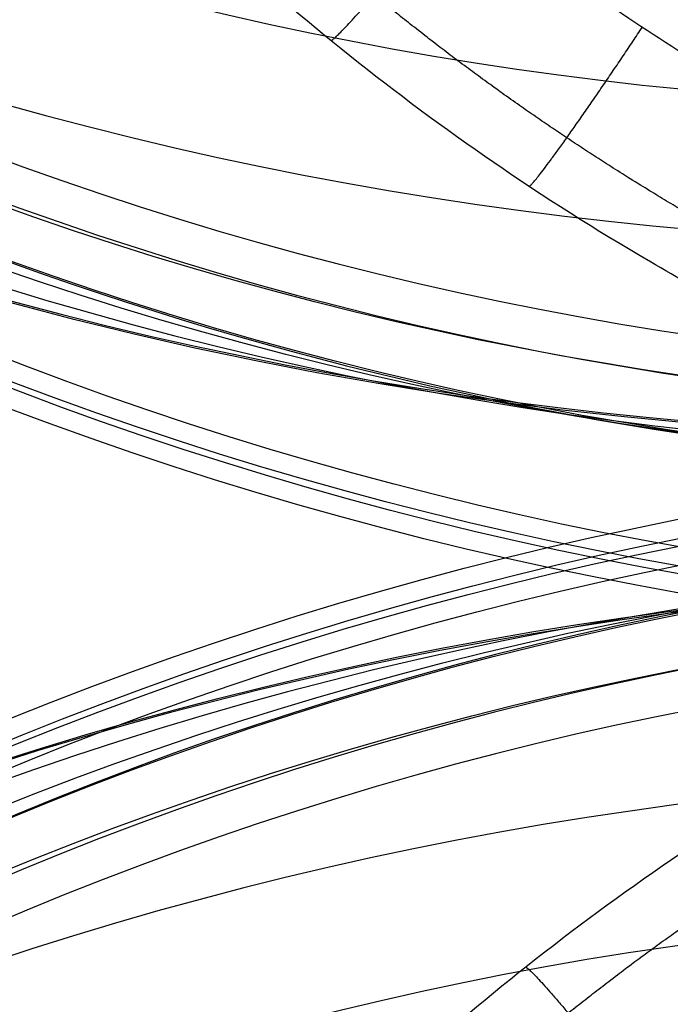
# Model space of a CAD drawing. Header units: millimetres. Extents: x -100 to 126, y -123 to 124.
# Tile 25 of 133: x -50 to -40, y -7 to 8. Entities that reach past the tile are written whole.
import ezdxf

# ---------------------------------------------------------------- set-up
doc = ezdxf.new("R2010")
doc.units = ezdxf.units.MM
doc.layers.add('Window garden_table', color=18, linetype='Continuous', true_color=0x000000)

msp = doc.modelspace()

# ---------------------------------------------------------------- linework, layer by layer
at = {"layer": 'Window garden_table', "extrusion": (0.09536166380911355, -0.1744338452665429, -0.9800402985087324)}
msp.add_circle((-1.574126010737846, -30.75175541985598, -191.3559656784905), 58.0726845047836, dxfattribs=at)
at = {"layer": 'Window garden_table', "extrusion": (0.09536166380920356, -0.1744338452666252, -0.9800402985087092)}
msp.add_circle((-1.574126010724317, -30.75175541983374, -193.8559656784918), 55.57268450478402, dxfattribs=at)
at = {"layer": 'Window garden_table', "extrusion": (0.09536166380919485, -0.1744338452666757, -0.980040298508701)}
msp.add_circle((-1.574126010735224, -30.75175541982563, -178.8287876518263), 56.11893305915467, dxfattribs=at)
at = {"layer": 'Window garden_table', "extrusion": (-0.09536166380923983, 0.1744338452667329, 0.9800402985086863)}
msp.add_circle((1.574126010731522, -30.75175541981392, 161.332072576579), 53.3216152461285, dxfattribs=at)
at = {"layer": 'Window garden_table', "extrusion": (0.09536166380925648, -0.1744338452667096, -0.9800402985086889)}
msp.add_circle((-1.574126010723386, -30.75175541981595, -163.8559656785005), 52.2464788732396, dxfattribs=at)
at = {"layer": 'Window garden_table', "extrusion": (0.09758912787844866, 0.1731975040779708, -0.9800402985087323)}
msp.add_circle((-0.5139650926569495, -28.34734351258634, -190.8682362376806), 58.0726845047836, dxfattribs=at)
at = {"layer": 'Window garden_table', "extrusion": (0.09758912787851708, 0.1731975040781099, -0.9800402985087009)}
msp.add_circle((-0.5139650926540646, -28.34734351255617, -178.341058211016), 56.11893305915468, dxfattribs=at)
at = {"layer": 'Window garden_table', "extrusion": (-0.09758912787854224, -0.1731975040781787, 0.9800402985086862)}
msp.add_circle((0.5139650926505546, -28.34734351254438, 160.8443431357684), 53.3216152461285, dxfattribs=at)
at = {"layer": 'Window garden_table', "extrusion": (0.09758912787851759, 0.1731975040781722, -0.9800402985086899)}
msp.add_circle((-0.5139650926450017, -28.34734351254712, -163.3682362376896), 52.24647887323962, dxfattribs=at)
at = {"layer": 'Window garden_table', "extrusion": (0.09758912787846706, 0.1731975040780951, -0.9800402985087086)}
msp.add_circle((-0.5139650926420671, -28.34734351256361, -193.3682362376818), 55.57268450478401, dxfattribs=at)
at = {"layer": 'Window garden_table', "extrusion": (0.1036622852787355, -0.1874754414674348, -0.9767840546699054)}
msp.add_arc((0.0089831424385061, -26.07164328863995, -165.4430030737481), 55.62077421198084, 91.742196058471, 88.66369701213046, dxfattribs=at)
at = {"layer": 'Window garden_table', "extrusion": (0.1036622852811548, -0.1874754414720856, -0.976784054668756)}
for centre, radius, end in [((0.0089831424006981, -26.0716432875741, -165.7884737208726), 55.27530356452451, 88.66369701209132), ((0.0089831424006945, -26.0716432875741, -165.0975324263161), 55.27530356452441, 88.6636970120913), ((0.0089831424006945, -26.0716432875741, -165.4430030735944), 54.92983291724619, 88.6636970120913)]:
    msp.add_arc(centre, radius, 91.7421960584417, end, dxfattribs=at)
at = {"layer": 'Window garden_table', "extrusion": (-0.095361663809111, 0.1744338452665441, 0.9800402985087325)}
msp.add_arc((1.574126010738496, -30.75175541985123, 161.0190759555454), 53.29697169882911, 90.00000000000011, 270.0000000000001, dxfattribs=at)
at = {"layer": 'Window garden_table', "extrusion": (0.09536166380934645, -0.1744338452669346, -0.9800402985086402)}
msp.add_arc((-1.574126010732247, -30.75175541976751, -190.9647199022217), 58.04188007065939, 90.0000000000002, 270.0000000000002, dxfattribs=at)
at = {"layer": 'Window garden_table', "extrusion": (-0.09536166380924, 0.1744338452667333, 0.9800402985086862)}
msp.add_arc((1.574126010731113, -30.75175541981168, 191.7472114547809), 53.10348893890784, 269.9999999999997, 89.99999999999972, dxfattribs=at)
at = {"layer": 'Window garden_table', "extrusion": (0.0953616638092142, -0.1744338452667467, -0.9800402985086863)}
msp.add_arc((-1.574126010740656, -30.75175541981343, -166.6928554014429), 54.19598604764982, 90.00000000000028, 270.0000000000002, dxfattribs=at)
at = {"layer": 'Window garden_table', "extrusion": (0.09536166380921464, -0.1744338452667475, -0.9800402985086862)}
msp.add_arc((-1.574126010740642, -30.75175541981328, -165.2059169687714), 53.09254346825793, 89.99999999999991, 269.9999999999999, dxfattribs=at)
at = {"layer": 'Window garden_table', "extrusion": (-0.09536166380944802, 0.1744338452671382, 0.9800402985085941)}
msp.add_arc((1.574126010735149, -30.75175541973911, 161.0190759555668), 53.29697169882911, 269.9999999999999, 89.99999999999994, dxfattribs=at)
at = {"layer": 'Window garden_table', "extrusion": (-0.09536166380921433, 0.1744338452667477, 0.9800402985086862)}
msp.add_arc((1.574126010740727, -30.75175541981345, 162.774297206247), 52.70725160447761, 270.0000000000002, 90.0000000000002, dxfattribs=at)
at = {"layer": 'Window garden_table', "extrusion": (0.1027248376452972, 0.1879907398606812, -0.9767840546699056)}
msp.add_arc((-0.5323598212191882, -25.464587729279, -164.2860971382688), 55.62077421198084, 91.74219605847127, 88.66369701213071, dxfattribs=at)
at = {"layer": 'Window garden_table', "extrusion": (0.1027248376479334, 0.1879907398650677, -0.9767840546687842)}
for centre, radius, start, end in [((-0.5323598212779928, -25.46458772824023, -163.9406264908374), 55.27530356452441, 91.74219605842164, 88.66369701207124), ((-0.5323598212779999, -25.46458772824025, -164.6315677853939), 55.27530356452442, 91.74219605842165, 88.66369701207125), ((-0.5323598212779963, -25.46458772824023, -164.2860971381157), 54.92983291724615, 91.74219605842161, 88.66369701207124)]:
    msp.add_arc(centre, radius, start, end, dxfattribs=at)
at = {"layer": 'Window garden_table', "extrusion": (0.09758912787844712, 0.1731975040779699, -0.9800402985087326)}
msp.add_arc((-0.5139650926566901, -28.3473435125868, -190.4769904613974), 58.04188007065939, 270, 89.99999999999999, dxfattribs=at)
at = {"layer": 'Window garden_table', "extrusion": (0.09758912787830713, 0.1731975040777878, -0.9800402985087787)}
msp.add_arc((-0.5139650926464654, -28.34734351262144, -166.2051259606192), 54.19598604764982, 269.9999999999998, 89.99999999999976, dxfattribs=at)
at = {"layer": 'Window garden_table', "extrusion": (-0.09758912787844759, -0.17319750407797, 0.9800402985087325)}
msp.add_arc((0.5139650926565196, -28.34734351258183, 160.5313465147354), 53.29697169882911, 90.0000000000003, 270.0000000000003, dxfattribs=at)
at = {"layer": 'Window garden_table', "extrusion": (0.09758912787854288, 0.173197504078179, -0.9800402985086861)}
msp.add_arc((-0.5139650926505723, -28.34734351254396, -164.7181875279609), 53.09254346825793, 269.9999999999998, 89.99999999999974, dxfattribs=at)
at = {"layer": 'Window garden_table', "extrusion": (-0.09758912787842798, -0.1731975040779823, 0.9800402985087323)}
msp.add_arc((0.5139650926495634, -28.34734351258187, 162.2865677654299), 52.70725160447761, 90.00000000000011, 270.0000000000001, dxfattribs=at)
at = {"layer": 'Window garden_table', "extrusion": (-0.09758912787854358, -0.1731975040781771, 0.9800402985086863)}
msp.add_arc((0.5139650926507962, -28.34734351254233, 191.2594820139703), 53.10348893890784, 89.99999999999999, 270, dxfattribs=at)
at = {"layer": 'Window garden_table'}
for points in [[(-39.55866727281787, 69.07844957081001, 49.51840147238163), (-40.59708286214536, 68.51075562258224, 49.5184014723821), (-41.60748831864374, 67.89162768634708, 49.52091995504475), (-43.56234900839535, 66.55660489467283, 49.53096916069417), (-44.50695013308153, 65.84058718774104, 49.53850151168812), (-46.32123047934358, 64.3186135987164, 49.55850777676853), (-47.19102927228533, 63.51250751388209, 49.57098489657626), (-48.84744049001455, 61.81803237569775, 49.60076469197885), (-49.63414173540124, 60.92949086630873, 49.61807205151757), (-51.11687697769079, 59.07859512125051, 49.65735198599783), (-51.81296555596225, 58.11605201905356, 49.67933057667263), (-53.10784735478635, 56.12629996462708, 49.72774966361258), (-53.70665848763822, 55.09889216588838, 49.75419731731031), (-54.80127146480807, 52.9891695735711, 49.81130997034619), (-55.29705327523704, 51.90665279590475, 49.84198303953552), (-56.18086096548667, 49.69699294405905, 49.90726277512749), (-56.56882880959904, 48.56965181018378, 49.94187816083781), (-57.23327359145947, 46.28105098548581, 50.01472198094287), (-57.50965569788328, 45.11960423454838, 50.05295949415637), (-57.94824098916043, 42.7738283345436, 50.13269291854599), (-58.11031502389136, 41.58932999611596, 50.17419795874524), (-58.31866906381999, 39.20871392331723, 50.26008067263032), (-58.36478932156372, 38.01245131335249, 50.30446720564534), (-58.34071002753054, 35.61969288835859, 50.39569928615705), (-58.27032503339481, 34.4230823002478, 50.44255310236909), (-58.01380558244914, 32.04103243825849, 50.53828178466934), (-57.82746596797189, 30.85551340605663, 50.58716401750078), (-57.34070090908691, 28.50696429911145, 50.68649096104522), (-57.04005750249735, 27.34389330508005, 50.73694184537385), (-56.32742934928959, 25.0513663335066, 50.83893085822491), (-55.91522148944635, 23.92191081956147, 50.89047370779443), (-54.98326787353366, 21.70744588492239, 50.99415888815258), (-54.46330201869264, 20.62247940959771, 51.04630427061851), (-53.32066359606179, 18.50742734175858, 51.15069852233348), (-52.69778235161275, 17.47742670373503, 51.2029486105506), (-51.35513174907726, 15.48224635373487, 51.3070524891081), (-50.63517348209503, 14.51719148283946, 51.3589055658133), (-49.10512564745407, 12.66125307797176, 51.46171640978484), (-48.29487489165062, 11.77053047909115, 51.51267150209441), (-46.59187927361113, 10.07192679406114, 51.61319279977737), (-45.69900815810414, 9.264237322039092, 51.66275441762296), (-43.83922319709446, 7.739604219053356, 51.76000535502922), (-42.87222416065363, 7.022875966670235, 51.80768830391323), (-40.87337462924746, 5.687223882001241, 51.90071343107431), (-39.84148471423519, 5.068530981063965, 51.94604766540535), (-37.72270252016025, 3.93508898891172, 52.03392660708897), (-36.63581958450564, 3.420577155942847, 52.07646208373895), (-34.41746875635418, 2.500651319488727, 52.15831920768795), (-33.28606000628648, 2.095471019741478, 52.19763069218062), (-30.98954673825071, 1.398318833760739, 52.27264463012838), (-29.82455007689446, 1.10656698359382, 52.3083363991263), (-27.47211893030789, 0.6392898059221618, 52.3757492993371), (-26.28483774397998, 0.4639609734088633, 52.40745967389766), (-23.89935539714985, 0.2314164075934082, 52.46658604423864), (-22.70134756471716, 0.1743644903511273, 52.49399167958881), (-20.90536399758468, 0.1779157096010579, 52.53165805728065), (-20.30668025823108, 0.1939707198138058, 52.54364329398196), (-19.11098851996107, 0.2557698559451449, 52.56643816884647), (-18.51401016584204, 0.3015266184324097, 52.57724669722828), (-17.32319059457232, 0.4226334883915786, 52.59766015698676), (-16.72938034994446, 0.4979932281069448, 52.60726406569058), (-15.54635235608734, 0.678136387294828, 52.62524333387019), (-14.95716658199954, 0.7829263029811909, 52.63361776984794), (-13.7848330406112, 1.021686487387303, 52.64911627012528), (-13.2017179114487, 1.155660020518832, 52.65623952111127), (-12.04295751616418, 1.452470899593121, 52.66921703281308), (-11.46734520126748, 1.61530822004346, 52.67507060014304), (-10.32500484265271, 1.969457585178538, 52.68549339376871), (-9.758309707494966, 2.160766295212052, 52.69006205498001), (-8.635196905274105, 2.571397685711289, 52.69790300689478), (-8.07881174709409, 2.7907137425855, 52.70117486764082), (-6.97768716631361, 3.256828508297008, 52.70641355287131), (-6.432979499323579, 3.503617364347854, 52.70838008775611), (-5.356549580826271, 4.024077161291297, 52.71100285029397), (-4.824857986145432, 4.297735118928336, 52.71165893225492), (-3.775767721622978, 4.87126483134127, 52.71165893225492), (-3.258398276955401, 5.171120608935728, 52.71100285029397), (-2.23922415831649, 5.796311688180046, 52.70838008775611), (-1.737446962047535, 6.121628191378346, 52.70641355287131), (-0.7506901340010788, 6.796942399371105, 52.70117486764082), (-0.2657359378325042, 7.14691869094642, 52.69790300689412), (0.6861844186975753, 7.870692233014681, 52.69006205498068), (1.153127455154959, 8.244465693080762, 52.68549339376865), (2.067880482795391, 9.014913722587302, 52.67507060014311), (2.515669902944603, 9.411562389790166, 52.66921703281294), (3.391019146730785, 10.22678386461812, 52.65623952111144), (3.818561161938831, 10.64532894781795, 52.64911627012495), (4.652370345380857, 11.503311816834, 52.63361776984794), (5.05862264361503, 11.94272036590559, 52.62524333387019), (5.848861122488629, 12.84134706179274, 52.60726406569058), (6.232835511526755, 13.30053478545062, 52.59766015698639), (6.977583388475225, 14.23758799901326, 52.57724669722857), (7.338348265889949, 14.71542221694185, 52.56643816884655), (8.035801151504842, 15.6885909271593, 52.54364329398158), (8.372483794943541, 16.18389364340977, 52.53165805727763), (9.344939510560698, 17.69382723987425, 52.49399167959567), (9.943594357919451, 18.7331010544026, 52.46658604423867), (11.03551534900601, 20.86671572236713, 52.40745967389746), (11.52881503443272, 21.96080540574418, 52.37574929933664), (12.40529828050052, 24.19330565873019, 52.30833639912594), (12.78856449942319, 25.33148111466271, 52.27264463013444), (13.44135574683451, 27.640995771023, 52.19763069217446), (13.71100777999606, 28.81212540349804, 52.15831920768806), (14.13407737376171, 31.17609580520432, 52.07646208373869), (14.28765974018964, 32.36876063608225, 52.0339266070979), (14.47724559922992, 34.76416998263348, 51.94604766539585), (14.51344377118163, 35.96677856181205, 51.90071343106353), (14.4680708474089, 38.37038153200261, 51.80768830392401), (14.38671542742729, 39.57128445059, 51.76000535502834), (14.10719254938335, 41.95983488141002, 51.6627544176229), (13.90925238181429, 43.14743784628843, 51.61319279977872), (13.39864748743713, 45.49791252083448, 51.5126715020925), (13.08621221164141, 46.6607870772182, 51.46171640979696), (12.34980701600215, 48.95060390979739, 51.35890556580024), (11.92605957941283, 50.07759500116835, 51.30705248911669), (10.97128472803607, 52.28482409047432, 51.20294861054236), (10.44046437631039, 53.36515372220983, 51.15069852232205), (9.276816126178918, 55.46871987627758, 51.04630427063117), (8.644172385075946, 56.49208620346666, 50.99415888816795), (7.283111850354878, 58.47196163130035, 50.89047370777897), (6.554850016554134, 59.4286328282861, 50.83893085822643), (5.009686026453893, 61.26601875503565, 50.73694184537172), (4.192904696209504, 62.14692105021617, 50.68649096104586), (2.478661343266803, 63.82441705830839, 50.58716401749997), (1.581282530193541, 64.62121633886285, 50.53828178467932), (-0.2854474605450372, 66.12297627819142, 50.44255310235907), (-1.254755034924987, 66.82815269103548, 50.39569928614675), (-3.255969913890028, 68.1400260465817, 50.3044672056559), (-4.287873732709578, 68.74694104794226, 50.26008067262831), (-6.404334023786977, 69.85659871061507, 50.17419795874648), (-7.488926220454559, 70.35955404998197, 50.13269291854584), (-9.700336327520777, 71.2565975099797, 50.05295949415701), (-10.82722694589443, 71.65088567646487, 50.01472198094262), (-13.1124255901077, 72.32693875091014, 49.9418781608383), (-14.27083989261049, 72.60888446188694, 49.90726277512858), (-16.60799780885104, 73.0576667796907, 49.8419830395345), (-17.78687682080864, 73.22465915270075, 49.81130997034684), (-20.15370005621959, 73.44204074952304, 49.75419731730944), (-21.34180349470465, 73.49255586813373, 49.72774966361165), (-23.71574057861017, 73.47659238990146, 49.67933057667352), (-24.90175128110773, 73.41020605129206, 49.65735198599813), (-27.26020247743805, 73.16115422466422, 49.61807205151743), (-28.43283142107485, 72.97854473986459, 49.60076469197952), (-30.75335823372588, 72.4988579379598, 49.57098489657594), (-31.90144922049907, 72.20179894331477, 49.55850777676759), (-34.16198230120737, 71.49610285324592, 49.53850151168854), (-35.27461537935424, 71.08744618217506, 49.53096916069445), (-37.45365898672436, 70.1624947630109, 49.5209199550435), (-38.52025168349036, 69.64614351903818, 49.5184014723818), (-39.55866727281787, 69.07844957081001, 49.51840147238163)], [(-37.4170948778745, -67.45344788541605, 49.51840147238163), (-36.38603930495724, -68.03440206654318, 49.5184014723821), (-35.32615100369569, -68.56437883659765, 49.52091995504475), (-33.1591391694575, -69.51717780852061, 49.53096916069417), (-32.05183420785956, -69.94005883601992, 49.53850151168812), (-29.8005299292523, -70.67466473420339, 49.55850777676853), (-28.65633989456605, -70.98641162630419, 49.57098489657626), (-26.34215059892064, -71.49579558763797, 49.60076469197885), (-25.17195800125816, -71.69341681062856, 49.61807205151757), (-22.81689194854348, -71.97267071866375, 49.65735198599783), (-21.63182934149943, -72.05424981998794, 49.67933057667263), (-19.25829174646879, -72.10063296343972, 49.72774966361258), (-18.06963853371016, -72.06534702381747, 49.75419731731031), (-15.70022398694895, -71.87831309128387, 49.81130997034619), (-14.51930183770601, -71.72644125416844, 49.84198303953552), (-12.17658487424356, -71.30764545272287, 49.90726277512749), (-11.01465267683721, -71.04056747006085, 49.94187816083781), (-8.72097834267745, -70.39385373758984, 50.01472198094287), (-7.589127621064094, -70.01403856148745, 50.05295949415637), (-5.36640386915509, -69.14540702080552, 50.13269291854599), (-4.275455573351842, -68.65639155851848, 50.17419795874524), (-2.144949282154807, -67.57394653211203, 50.26008067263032), (-1.1053528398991, -66.9803047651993, 50.30446720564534), (0.912508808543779, -65.69418382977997, 50.39569928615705), (1.890773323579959, -65.00148657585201, 50.44255310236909), (3.776594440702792, -63.52377128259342, 50.53828178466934), (4.684110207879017, -62.73853694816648, 50.58716401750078), (6.419709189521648, -61.08314596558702, 50.68649096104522), (7.247711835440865, -60.21278270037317, 50.73694184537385), (8.816294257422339, -58.39534824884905, 50.83893085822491), (9.556755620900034, -57.44808796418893, 50.89047370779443), (10.94307564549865, -55.48581650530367, 50.99415888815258), (11.58878143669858, -54.47064126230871, 51.04630427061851), (12.7792904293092, -52.38215948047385, 51.15069852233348), (13.32391115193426, -51.30872078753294, 51.2029486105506), (14.30689229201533, -49.11390796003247, 51.3070524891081), (14.74504683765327, -47.99243954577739, 51.3589055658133), (15.51073457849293, -45.71224744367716, 51.46171640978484), (15.83804593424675, -44.5534720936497, 51.51267150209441), (16.37872921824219, -42.20973359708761, 51.61319279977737), (16.5918717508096, -41.02476466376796, 51.66275441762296), (16.90197991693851, -38.63999232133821, 51.76000535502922), (16.99871770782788, -37.44023054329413, 51.80768830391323), (17.07488803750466, -35.03740636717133, 51.90071343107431), (17.05410374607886, -33.83443267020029, 51.94604766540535), (16.89522958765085, -31.43679054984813, 52.03392660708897), (16.75694331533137, -30.24225555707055, 52.07646208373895), (16.36420171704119, -27.87305780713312, 52.15831920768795), (16.10957934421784, -26.69856886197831, 52.19763069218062), (15.48643712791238, -24.3808786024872, 52.27264463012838), (15.11778760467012, -23.23788521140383, 52.3083363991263), (14.26998485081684, -20.99433651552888, 52.3757492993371), (13.79074595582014, -19.89401524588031, 52.40745967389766), (12.72625597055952, -17.7465832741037, 52.46658604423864), (12.14096812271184, -16.69972329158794, 52.49399167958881), (11.18794140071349, -15.17745207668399, 52.53165805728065), (10.85763349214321, -14.67787558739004, 52.54364329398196), (10.17270861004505, -13.69584922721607, 52.56643816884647), (9.818096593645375, -13.21343119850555, 52.57724669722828), (9.085417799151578, -12.26691130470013, 52.59766015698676), (8.707359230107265, -11.80284081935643, 52.60726406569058), (7.928701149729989, -10.89416134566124, 52.62524333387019), (7.528113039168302, -10.4495829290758, 52.63361776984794), (6.705366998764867, -9.580985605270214, 52.64911627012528), (6.283223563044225, -9.156996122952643, 52.65623952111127), (5.418392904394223, -8.330624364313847, 52.66921703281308), (4.975723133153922, -7.928270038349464, 52.67507060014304), (4.070918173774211, -7.146163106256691, 52.68549339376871), (3.608803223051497, -6.766436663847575, 52.69006205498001), (2.666235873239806, -6.030524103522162, 52.69790300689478), (2.185806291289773, -5.674362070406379, 52.70117486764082), (1.207784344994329, -4.986458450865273, 52.70641355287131), (0.710217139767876, -4.654738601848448, 52.70838008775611), (-0.3008617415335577, -4.016538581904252, 52.71100285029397), (-0.8143461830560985, -3.710077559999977, 52.71165893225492), (-1.856000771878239, -3.123151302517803, 52.71165893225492), (-2.384141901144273, -2.842702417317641, 52.71100285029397), (-3.453813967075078, -2.308491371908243, 52.70838008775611), (-3.995314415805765, -2.054742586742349, 52.70641355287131), (-5.090375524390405, -1.574555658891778, 52.70117486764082), (-5.643904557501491, -1.348127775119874, 52.69790300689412), (-6.761663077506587, -0.9231378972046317, 52.69006205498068), (-7.325860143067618, -0.7245829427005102, 52.68549339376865), (-8.463568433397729, -0.3558240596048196, 52.67507060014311), (-9.037046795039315, -0.1856238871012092, 52.66921703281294), (-10.19190854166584, 0.1260116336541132, 52.65623952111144), (-10.77325897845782, 0.267446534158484, 52.64911627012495), (-11.94243665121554, 0.5212100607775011, 52.63361776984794), (-12.53023120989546, 0.6335415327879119, 52.62524333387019), (-13.71085360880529, 0.8288298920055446, 52.60726406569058), (-14.30364939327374, 0.9117928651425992, 52.59766015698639), (-15.49281925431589, 1.048149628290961, 52.57724669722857), (-16.08916223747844, 1.101552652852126, 52.56643816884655), (-17.28396386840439, 1.178668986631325, 52.54364329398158), (-17.8823927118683, 1.202394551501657, 52.53165805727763), (-19.67818330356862, 1.228960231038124, 52.49399167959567), (-20.87682386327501, 1.187264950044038, 52.46658604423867), (-23.26509029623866, 0.985308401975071, 52.40745967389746), (-24.45452075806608, 0.8252084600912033, 52.37574929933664), (-26.81274670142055, 0.3881150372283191, 52.30833639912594), (-27.98138637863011, 0.1113160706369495, 52.27264463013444), (-30.28664478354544, -0.5563500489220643, 52.19763069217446), (-31.42315284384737, -0.946998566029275, 52.15831920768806), (-33.65310997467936, -1.838421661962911, 52.07646208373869), (-34.74649691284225, -2.338963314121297, 52.0339266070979), (-36.87962970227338, -3.445160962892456, 51.94604766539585), (-37.91936317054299, -4.05057984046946, 51.90071343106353), (-39.93516437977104, -5.360507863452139, 51.80768830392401), (-40.91126857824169, -6.064785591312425, 51.76000535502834), (-42.79043834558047, -7.565461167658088, 51.6627544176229), (-43.69358633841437, -8.361642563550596, 51.61319279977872), (-45.41820899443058, -10.03828362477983, 51.5126715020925), (-46.23980744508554, -10.91855007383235, 51.46171640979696), (-47.79351269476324, -12.75472918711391, 51.35890556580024), (-48.52577860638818, -13.7104788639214, 51.30705248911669), (-49.89388633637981, -15.68828990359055, 51.20294861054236), (-50.5299154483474, -16.71022401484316, 51.15069852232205), (-51.69956352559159, -18.81045999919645, 51.04630427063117), (-52.23339006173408, -19.88867425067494, 50.99415888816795), (-53.19364456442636, -22.09101477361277, 50.89047370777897), (-53.62029206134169, -23.21509528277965, 50.83893085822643), (-54.36223944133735, -25.49830199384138, 50.73694184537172), (-54.67776241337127, -26.65742487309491, 50.68649096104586), (-55.19458314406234, -28.99954345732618, 50.58716401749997), (-55.39609937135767, -30.18257728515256, 50.53828178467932), (-55.68312269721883, -32.56114437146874, 50.44255310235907), (-55.76883595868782, -33.75675475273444, 50.39569928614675), (-55.82357543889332, -36.14900814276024, 50.3044672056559), (-55.79278855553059, -37.34576353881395, 50.26008067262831), (-55.61495818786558, -39.72885410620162, 50.17419795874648), (-55.4680762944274, -40.91533209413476, 50.13269291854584), (-55.05958711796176, -43.26653566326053, 50.05295949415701), (-54.79811114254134, -44.43142876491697, 50.01472198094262), (-54.16304834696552, -46.72835624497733, 49.9418781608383), (-53.78955874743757, -47.86057645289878, 49.90726277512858), (-52.9341394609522, -50.08138048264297, 49.8419830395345), (-52.45227034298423, -51.17016160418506, 49.81130997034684), (-51.38478242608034, -53.29373795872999, 49.75419731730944), (-50.79918624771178, -54.32873490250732, 49.72774966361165), (-49.52990858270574, -56.33491692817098, 49.67933057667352), (-48.84621173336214, -57.30630106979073, 49.65735198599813), (-47.38731666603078, -59.17604544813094, 49.61807205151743), (-46.61206629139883, -60.07459523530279, 49.60076469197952), (-44.97750504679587, -61.79015743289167, 49.57098489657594), (-44.11810757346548, -62.60734342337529, 49.55850777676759), (-42.32347963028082, -64.15244126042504, 49.53850151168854), (-41.38813152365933, -64.88050482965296, 49.53096916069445), (-39.45053908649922, -66.24046869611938, 49.5209199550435), (-38.44815045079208, -66.8724937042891, 49.5184014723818), (-37.4170948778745, -67.45344788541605, 49.51840147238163)]]:
    msp.add_rational_spline(points, [0.905089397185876, 0.9050893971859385, 0.9050521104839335, 0.904903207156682, 0.904791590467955, 0.9044947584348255, 0.904309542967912, 0.9038667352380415, 0.903609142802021, 0.9030232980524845, 0.9026950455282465, 0.901970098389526, 0.9015734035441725, 0.9007142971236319, 0.9002518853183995, 0.8992645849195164, 0.8987396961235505, 0.8976312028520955, 0.8970475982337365, 0.8958259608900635, 0.8951879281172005, 0.8938622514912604, 0.893174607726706, 0.8917550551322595, 0.89102314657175, 0.889520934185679, 0.8887506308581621, 0.887178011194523, 0.8863756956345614, 0.884745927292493, 0.883918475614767, 0.8822457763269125, 0.8814005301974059, 0.879700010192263, 0.8788447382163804, 0.877132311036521, 0.8762751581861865, 0.8745674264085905, 0.8737168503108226, 0.8720309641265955, 0.871195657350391, 0.869549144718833, 0.8687379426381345, 0.867148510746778, 0.866370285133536, 0.8648555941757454, 0.8641191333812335, 0.862696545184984, 0.8620104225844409, 0.8606967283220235, 0.8600691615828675, 0.8588802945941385, 0.8583189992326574, 0.8572697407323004, 0.8567817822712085, 0.8561095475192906, 0.855895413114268, 0.8554877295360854, 0.8552941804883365, 0.854928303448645, 0.854755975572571, 0.854433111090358, 0.854282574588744, 0.8540037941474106, 0.853875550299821, 0.8536417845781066, 0.8535362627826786, 0.8533482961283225, 0.8532658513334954, 0.853124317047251, 0.8530652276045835, 0.852970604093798, 0.8529350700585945, 0.8528876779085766, 0.8528758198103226, 0.8528758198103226, 0.8528876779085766, 0.8529350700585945, 0.852970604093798, 0.8530652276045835, 0.853124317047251, 0.8532658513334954, 0.853348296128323, 0.8535362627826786, 0.8536417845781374, 0.85387555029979, 0.8540037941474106, 0.854282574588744, 0.854433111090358, 0.854755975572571, 0.85492830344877, 0.8552941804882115, 0.8554877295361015, 0.8558954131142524, 0.856109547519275, 0.85678178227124, 0.8572697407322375, 0.8583189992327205, 0.8588802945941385, 0.8600691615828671, 0.8606967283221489, 0.8620104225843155, 0.8626965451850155, 0.8641191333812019, 0.8648555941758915, 0.8663702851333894, 0.8671485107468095, 0.8687379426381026, 0.8695491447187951, 0.8711956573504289, 0.872030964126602, 0.8737168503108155, 0.8745674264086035, 0.8762751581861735, 0.8771323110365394, 0.878844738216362, 0.8797000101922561, 0.8814005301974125, 0.882245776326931, 0.883918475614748, 0.8847459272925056, 0.886375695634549, 0.8871780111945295, 0.888750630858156, 0.889520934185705, 0.891023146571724, 0.8917550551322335, 0.893174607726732, 0.893862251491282, 0.8951879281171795, 0.89582596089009, 0.8970475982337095, 0.8976312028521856, 0.8987396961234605, 0.8992645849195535, 0.900251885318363, 0.900714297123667, 0.9015734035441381, 0.9019700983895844, 0.902695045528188, 0.903023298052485, 0.9036091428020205, 0.9038667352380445, 0.904309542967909, 0.904494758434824, 0.904791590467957, 0.9049032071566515, 0.905052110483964, 0.9050893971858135, 0.905089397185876], degree=3, knots=[0, 0, 0, 0, 0.098174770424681, 0.098174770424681, 0.196349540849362, 0.196349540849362, 0.294524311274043, 0.294524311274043, 0.392699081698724, 0.392699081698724, 0.490873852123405, 0.490873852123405, 0.589048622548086, 0.589048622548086, 0.687223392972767, 0.687223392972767, 0.785398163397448, 0.785398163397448, 0.883572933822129, 0.883572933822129, 0.98174770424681, 0.98174770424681, 1.07992247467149, 1.07992247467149, 1.17809724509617, 1.17809724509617, 1.27627201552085, 1.27627201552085, 1.37444678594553, 1.37444678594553, 1.47262155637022, 1.47262155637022, 1.5707963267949, 1.5707963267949, 1.66897109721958, 1.66897109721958, 1.76714586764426, 1.76714586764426, 1.86532063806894, 1.86532063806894, 1.96349540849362, 1.96349540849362, 2.0616701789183, 2.0616701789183, 2.15984494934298, 2.15984494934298, 2.25801971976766, 2.25801971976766, 2.35619449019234, 2.35619449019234, 2.45436926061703, 2.45436926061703, 2.55254403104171, 2.55254403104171, 2.65071880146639, 2.65071880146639, 2.69980618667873, 2.69980618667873, 2.74889357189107, 2.74889357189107, 2.79798095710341, 2.79798095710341, 2.84706834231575, 2.84706834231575, 2.89615572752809, 2.89615572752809, 2.94524311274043, 2.94524311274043, 2.99433049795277, 2.99433049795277, 3.04341788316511, 3.04341788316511, 3.09250526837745, 3.09250526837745, 3.14159265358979, 3.14159265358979, 3.19068003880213, 3.19068003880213, 3.23976742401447, 3.23976742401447, 3.28885480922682, 3.28885480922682, 3.33794219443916, 3.33794219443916, 3.3870295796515, 3.3870295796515, 3.43611696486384, 3.43611696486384, 3.48520435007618, 3.48520435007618, 3.53429173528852, 3.53429173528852, 3.58337912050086, 3.58337912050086, 3.6324665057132, 3.6324665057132, 3.73064127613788, 3.73064127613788, 3.82881604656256, 3.82881604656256, 3.92699081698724, 3.92699081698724, 4.02516558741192, 4.02516558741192, 4.1233403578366, 4.1233403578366, 4.22151512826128, 4.22151512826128, 4.31968989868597, 4.31968989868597, 4.41786466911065, 4.41786466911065, 4.51603943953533, 4.51603943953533, 4.61421420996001, 4.61421420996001, 4.71238898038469, 4.71238898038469, 4.81056375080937, 4.81056375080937, 4.90873852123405, 4.90873852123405, 5.00691329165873, 5.00691329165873, 5.10508806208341, 5.10508806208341, 5.2032628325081, 5.2032628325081, 5.30143760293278, 5.30143760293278, 5.39961237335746, 5.39961237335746, 5.49778714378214, 5.49778714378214, 5.59596191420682, 5.59596191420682, 5.6941366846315, 5.6941366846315, 5.79231145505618, 5.79231145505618, 5.89048622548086, 5.89048622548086, 5.98866099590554, 5.98866099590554, 6.08683576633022, 6.08683576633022, 6.18501053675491, 6.18501053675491, 6.28318530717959, 6.28318530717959, 6.28318530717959, 6.28318530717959], dxfattribs=at)
for points, knots in [([(-3.924250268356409, 3.889068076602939, 54.87300912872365), (-4.425705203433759, 3.614990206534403, 54.87300619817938), (-4.91325308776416, 3.363187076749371, 54.87231602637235), (-5.901265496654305, 2.879770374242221, 54.86973010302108), (-6.390825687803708, 2.6541392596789, 54.86778908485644), (-7.798732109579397, 2.039297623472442, 54.8606716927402), (-8.662335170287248, 1.707612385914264, 54.85422642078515), (-10.26063366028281, 1.149084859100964, 54.83970064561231), (-10.99703737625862, 0.921833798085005, 54.83165495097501), (-12.3757553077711, 0.5355575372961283, 54.81477390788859), (-13.02134133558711, 0.375929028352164, 54.80588503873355), (-14.85318597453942, -0.0318006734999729, 54.77862403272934), (-15.94516111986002, -0.2125398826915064, 54.7594966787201), (-17.97510415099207, -0.4735394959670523, 54.7205132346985), (-18.9106844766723, -0.5522016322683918, 54.70063695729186), (-20.67793119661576, -0.6428628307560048, 54.66043814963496), (-21.50794346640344, -0.6542932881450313, 54.64013291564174), (-23.09055085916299, -0.6288343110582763, 54.59924801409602), (-23.8427906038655, -0.5917469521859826, 54.57867594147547), (-26.00822556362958, -0.4248052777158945, 54.51670748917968), (-27.33169734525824, -0.2401504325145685, 54.47502115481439), (-29.8177771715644, 0.2257455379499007, 54.39140991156), (-30.98012736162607, 0.5080369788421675, 54.34932427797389), (-33.18123364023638, 1.144517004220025, 54.26504800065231), (-34.22016308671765, 1.499094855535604, 54.22277545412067), (-36.19888323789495, 2.265215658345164, 54.13822145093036), (-37.1391713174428, 2.677137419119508, 54.09582698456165), (-38.93641999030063, 3.548230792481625, 54.01105470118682), (-39.79367193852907, 4.00761836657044, 53.96862737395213), (-42.2553681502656, 5.445715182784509, 53.84139507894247), (-43.75347190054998, 6.484967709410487, 53.75651975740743), (-46.51901111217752, 8.692468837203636, 53.58680388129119), (-47.78641890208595, 9.861534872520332, 53.50181012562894), (-50.11791698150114, 12.31094233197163, 53.33219194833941), (-51.18244282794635, 13.59211791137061, 53.24738242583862), (-53.12321881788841, 16.2578709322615, 53.07783174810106), (-53.9993220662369, 17.64239895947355, 52.99311628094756), (-55.56709451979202, 20.5109243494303, 52.82387367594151), (-56.2588232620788, 21.99489286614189, 52.73934664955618), (-57.45348132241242, 25.06433381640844, 52.57049553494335), (-57.95645737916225, 26.64966917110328, 52.48619353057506), (-58.7588438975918, 29.92921505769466, 52.3178505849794), (-59.05852921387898, 31.62425350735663, 52.23363850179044), (-59.42440069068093, 35.13630611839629, 52.0657741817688), (-59.49124008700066, 36.95370236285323, 51.9819818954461), (-59.3755584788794, 39.79226661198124, 51.8566536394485), (-59.30077740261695, 40.75728503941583, 51.81493914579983), (-59.06738105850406, 42.73056611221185, 51.73166259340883), (-58.9087805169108, 43.73917703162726, 51.69005082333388), (-58.49135583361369, 45.80715173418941, 51.60711862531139), (-58.23256138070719, 46.86709528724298, 51.56569137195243), (-57.58917075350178, 49.05067612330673, 51.48315052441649), (-57.20482735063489, 50.1745539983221, 51.44196735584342), (-56.26751435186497, 52.50718033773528, 51.36004600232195), (-55.71527942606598, 53.71607462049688, 51.31919226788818), (-54.69940629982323, 55.62157319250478, 51.25844655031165), (-54.32912968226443, 56.27231215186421, 51.23827661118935), (-53.5064799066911, 57.61322209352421, 51.19818645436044), (-53.05440065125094, 58.30329932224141, 51.17826810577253), (-52.03672583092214, 59.73724578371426, 51.13879663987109), (-51.47237105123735, 60.48021560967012, 51.11926906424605), (-50.17215238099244, 62.04489234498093, 51.08088372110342), (-49.43898591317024, 62.86547368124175, 51.0620046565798), (-48.11829531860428, 64.18978240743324, 51.03496767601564), (-47.63916010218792, 64.64838526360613, 51.02611539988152), (-46.57461597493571, 65.6062617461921, 51.00924539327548), (-45.98660286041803, 66.10830089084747, 51.00113827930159), (-44.64836145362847, 67.16725280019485, 50.98640541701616), (-43.89528018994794, 67.7270462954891, 50.97975164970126), (-42.58268269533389, 68.6106259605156, 50.97229972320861), (-42.11405971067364, 68.91229148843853, 50.97024703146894), (-41.13177410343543, 69.5112825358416, 50.96747988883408), (-40.63637474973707, 69.7982102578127, 50.96674743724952), (-40.10959502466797, 70.0861967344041, 50.9667474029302)], [0.1187110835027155, 0.1187110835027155, 0.1187110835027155, 0.1187110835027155, 0.1191747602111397, 0.1191747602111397, 0.1196384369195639, 0.1196384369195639, 0.1205657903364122, 0.1205657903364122, 0.1214931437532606, 0.1214931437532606, 0.1224204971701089, 0.1224204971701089, 0.1242752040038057, 0.1242752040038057, 0.1261299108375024, 0.1261299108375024, 0.1279846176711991, 0.1279846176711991, 0.1298393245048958, 0.1298393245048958, 0.1335487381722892, 0.1335487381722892, 0.1372617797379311, 0.1372617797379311, 0.1409748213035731, 0.1409748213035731, 0.144687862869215, 0.144687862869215, 0.148400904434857, 0.148400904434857, 0.1558162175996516, 0.1558162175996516, 0.1632315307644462, 0.1632315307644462, 0.1706488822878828, 0.1706488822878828, 0.1780662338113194, 0.1780662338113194, 0.1854811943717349, 0.1854811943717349, 0.1928961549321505, 0.1928961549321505, 0.2003139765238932, 0.2003139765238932, 0.2077317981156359, 0.2077317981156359, 0.2114404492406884, 0.2114404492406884, 0.2151491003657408, 0.2151491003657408, 0.2188577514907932, 0.2188577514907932, 0.2225664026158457, 0.2225664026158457, 0.226280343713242, 0.226280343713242, 0.2281373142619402, 0.2281373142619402, 0.2299942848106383, 0.2299942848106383, 0.2318512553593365, 0.2318512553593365, 0.2337082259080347, 0.2337082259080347, 0.2346367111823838, 0.2346367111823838, 0.2355651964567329, 0.2355651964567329, 0.2364936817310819, 0.2364936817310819, 0.2369579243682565, 0.2369579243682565, 0.237422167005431, 0.237422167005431, 0.237422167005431, 0.237422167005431]), ([(-37.98089123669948, -68.45405240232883, 50.9667474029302), (-38.50410305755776, -68.15924568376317, 50.96674736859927), (-38.99596129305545, -67.86588391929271, 50.96748007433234), (-39.97092436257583, -67.2540581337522, 50.97024999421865), (-40.42542734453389, -66.95318435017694, 50.97227650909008), (-41.71717784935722, -66.06014363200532, 50.97959773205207), (-42.46583775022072, -65.48970252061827, 50.98625438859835), (-43.79581315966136, -64.41030007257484, 51.00097053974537), (-44.37839823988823, -63.9001373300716, 51.00910590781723), (-45.43086634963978, -62.92911091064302, 51.02595371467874), (-45.90426097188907, -62.4645539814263, 51.03479265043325), (-47.20816381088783, -61.12406803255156, 51.06179621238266), (-47.93124155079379, -60.29416094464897, 51.08066950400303), (-49.21070751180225, -58.7148767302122, 51.11897762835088), (-49.76583811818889, -57.9649229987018, 51.13848828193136), (-50.76533239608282, -56.51888241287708, 51.17790890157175), (-51.20882316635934, -55.82323755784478, 51.19781511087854), (-52.01451120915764, -54.47267947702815, 51.23786406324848), (-52.37655809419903, -53.81765039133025, 51.25801186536), (-53.36838216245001, -51.90045674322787, 51.31869543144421), (-53.905436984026, -50.68527069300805, 51.35951287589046), (-54.81409946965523, -48.34073478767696, 51.44139809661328), (-55.18476286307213, -47.21134851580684, 51.48261381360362), (-55.80136718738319, -45.01861035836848, 51.56513962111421), (-56.04716661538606, -43.95461652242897, 51.60657935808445), (-56.43909260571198, -41.87982248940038, 51.68958828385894), (-56.58512987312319, -40.86875210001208, 51.73120484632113), (-56.79389959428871, -38.8914787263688, 51.81451775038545), (-56.85659012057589, -37.92500991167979, 51.85625327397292), (-56.9366248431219, -35.08252474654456, 51.98169530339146), (-56.84666503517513, -33.26430913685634, 52.06554195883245), (-56.43565586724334, -29.75347715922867, 52.23359053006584), (-56.11405266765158, -28.06123195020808, 52.31777795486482), (-55.26920063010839, -24.79096015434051, 52.48625897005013), (-54.74612520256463, -23.21290948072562, 52.5705385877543), (-53.51283838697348, -20.16052657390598, 52.73930315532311), (-52.80253819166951, -18.68622631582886, 52.82378998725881), (-51.19873452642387, -15.83867024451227, 52.99298836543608), (-50.30508534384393, -14.46547892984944, 53.07770194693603), (-48.33060960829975, -11.82483842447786, 53.24723912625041), (-47.24982253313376, -10.55728555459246, 53.33207502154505), (-44.88506313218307, -8.13551270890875, 53.50192019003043), (-43.60097574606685, -6.981275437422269, 53.58694471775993), (-40.80227367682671, -4.806121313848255, 53.75694100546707), (-39.28815139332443, -3.784819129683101, 53.84193063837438), (-36.80594924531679, -2.378437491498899, 53.96923268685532), (-35.94414941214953, -1.931111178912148, 54.01158876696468), (-34.13857314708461, -1.085003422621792, 54.09622143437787), (-33.19476100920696, -0.6861233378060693, 54.13851178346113), (-31.20990352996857, 0.0529545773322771, 54.22290191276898), (-30.16829892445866, 0.3935185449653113, 54.26511141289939), (-27.96395921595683, 1.000501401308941, 54.34917609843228), (-26.80101282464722, 1.267370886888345, 54.39116314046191), (-24.31044630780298, 1.70175563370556, 54.47480768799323), (-22.98337913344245, 1.869845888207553, 54.51651966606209), (-20.81459124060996, 2.009426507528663, 54.57854084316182), (-20.06142384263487, 2.036984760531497, 54.59913196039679), (-18.47754511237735, 2.042327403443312, 54.64005102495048), (-17.64713247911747, 2.020314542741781, 54.66037389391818), (-15.87987165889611, 1.907025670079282, 54.70060957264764), (-14.94435431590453, 1.81628816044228, 54.72049847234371), (-12.91761387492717, 1.529263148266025, 54.75949239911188), (-11.82785869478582, 1.334626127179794, 54.77862507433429), (-9.996289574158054, 0.9020597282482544, 54.80597597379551), (-9.35185663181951, 0.7337970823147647, 54.81485799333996), (-7.97680903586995, 0.3291849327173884, 54.83174031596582), (-7.242324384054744, 0.0919910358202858, 54.83979045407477), (-5.649716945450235, -0.4880438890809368, 54.85430717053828), (-4.78343645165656, -0.8342157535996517, 54.86079669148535), (-3.39233429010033, -1.463630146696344, 54.86780273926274), (-2.913406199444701, -1.691841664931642, 54.86973364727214), (-1.928546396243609, -2.189544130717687, 54.87232537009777), (-1.442997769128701, -2.448341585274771, 54.87301206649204), (-0.9439238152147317, -2.729612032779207, 54.87300912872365)], [0, 0, 0, 0, 0.0004637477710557, 0.0004637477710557, 0.0009274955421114, 0.0009274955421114, 0.0018549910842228, 0.0018549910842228, 0.0027824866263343, 0.0027824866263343, 0.0037099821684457, 0.0037099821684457, 0.0055649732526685, 0.0055649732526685, 0.0074199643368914, 0.0074199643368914, 0.0092749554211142, 0.0092749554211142, 0.0111299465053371, 0.0111299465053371, 0.0148399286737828, 0.0148399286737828, 0.0185499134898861, 0.0185499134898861, 0.0222598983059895, 0.0222598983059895, 0.0259698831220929, 0.0259698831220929, 0.0296798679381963, 0.0296798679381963, 0.0371046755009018, 0.0371046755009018, 0.0445294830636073, 0.0445294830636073, 0.05194033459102, 0.05194033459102, 0.0593511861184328, 0.0593511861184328, 0.0667677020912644, 0.0667677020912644, 0.0741842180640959, 0.0741842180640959, 0.0816112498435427, 0.0816112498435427, 0.0890382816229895, 0.0890382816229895, 0.0927439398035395, 0.0927439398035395, 0.0964495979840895, 0.0964495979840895, 0.1001552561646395, 0.1001552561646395, 0.1038609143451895, 0.1038609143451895, 0.107573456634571, 0.107573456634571, 0.1094297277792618, 0.1094297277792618, 0.1112859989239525, 0.1112859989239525, 0.1131422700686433, 0.1131422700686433, 0.114998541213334, 0.114998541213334, 0.1159266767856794, 0.1159266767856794, 0.1168548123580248, 0.1168548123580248, 0.1177829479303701, 0.1177829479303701, 0.1182470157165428, 0.1182470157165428, 0.1187110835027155, 0.1187110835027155, 0.1187110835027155, 0.1187110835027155])]:
    msp.add_open_spline(points, degree=3, knots=knots, dxfattribs=at)
at = {"layer": 'Window garden_table', "extrusion": (-0.01877920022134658, 0.03435057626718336, 0.9992333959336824)}
msp.add_rational_spline([(-38.70506344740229, 67.51705276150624, 49.01821929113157), (-68.8729606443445, 51.02449155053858, 49.01821929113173), (-52.1716661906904, 20.47478324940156, 50.38230203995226), (-35.47037173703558, -10.07492505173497, 51.7463847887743), (-5.302474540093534, 6.417636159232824, 51.74638478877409)], [1, 0.7071067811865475, 1, 0.7071067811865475, 1], degree=2, knots=[0, 0, 0, 54.36950854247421, 54.36950854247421, 108.7390170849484, 108.7390170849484, 108.7390170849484], dxfattribs=at)
at = {"layer": 'Window garden_table', "extrusion": (0.7756626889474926, -0.6301064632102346, 0.036238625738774)}
msp.add_rational_spline([(-45.41841798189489, 7.816172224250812, 53.6542443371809), (-45.2003792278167, 7.928742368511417, 50.94461203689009), (-43.48396306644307, 10.03933748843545, 50.90431390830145)], [1, 0.740744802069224, 1], degree=2, dxfattribs=at)
at = {"layer": 'Window garden_table', "extrusion": (0.8333045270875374, -0.5517286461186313, 0.03462753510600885)}
msp.add_rational_spline([(-42.43996009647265, 5.624353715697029, 53.82864525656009), (-42.26163139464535, 5.720915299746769, 51.07574002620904), (-40.73654332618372, 8.021171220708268, 51.02532619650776)], [1, 0.7358864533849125, 1], degree=2, dxfattribs=at)
at = {"layer": 'Window garden_table', "extrusion": (0.01921784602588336, 0.03410710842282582, -0.9992333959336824)}
msp.add_rational_spline([(-2.360743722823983, -5.236757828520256, 51.74638478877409), (-32.31481880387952, 11.64103772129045, 51.7463847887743), (-49.40622320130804, -18.69214228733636, 50.38230203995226), (-66.49762759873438, -49.0253222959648, 49.01821929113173), (-36.54355251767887, -65.90311784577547, 49.01821929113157)], [1, 0.7071067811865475, 1, 0.7071067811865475, 1], degree=2, knots=[108.7390170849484, 108.7390170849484, 108.7390170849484, 163.1085256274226, 163.1085256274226, 217.4780341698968, 217.4780341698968, 217.4780341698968], dxfattribs=at)
at = {"layer": 'Window garden_table', "extrusion": (-0.7836735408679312, -0.6201149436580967, -0.03623862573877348)}
msp.add_rational_spline([(-42.49131488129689, -6.121110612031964, 53.65424433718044), (-42.27473656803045, -6.23646558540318, 50.94461203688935), (-40.5855077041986, -8.368882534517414, 50.90431390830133)], [1, 0.7407448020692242, 1], degree=2, dxfattribs=at)

doc.saveas('drawing.dxf')
